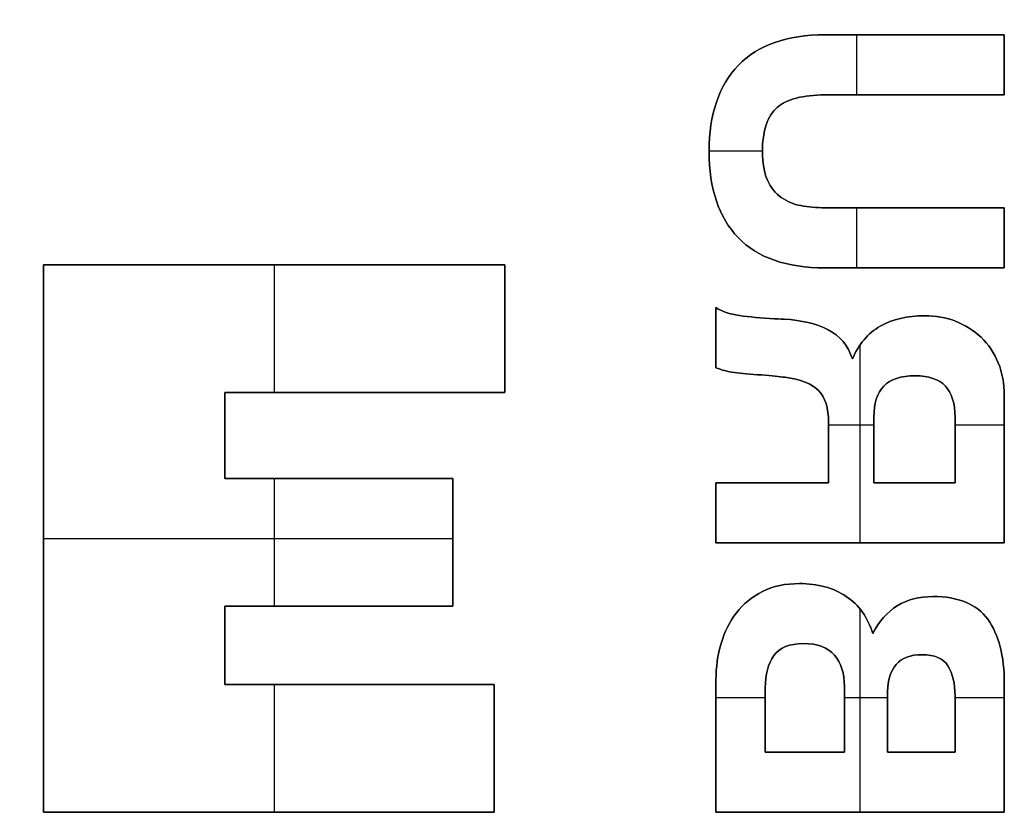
# Model space of a CAD drawing. Header units: millimetres. Extents: x -125 to 125, y -108 to 108.
# Tile 7 of 13: x 10.7 to 19.58, y -14.55 to -7.41. Entities that reach past the tile are written whole.
import ezdxf

# ---------------------------------------------------------------- set-up
doc = ezdxf.new("R2010")
doc.units = ezdxf.units.MM
doc.layers.add('Corpo', color=18, linetype='Continuous', true_color=0x000000)

msp = doc.modelspace()

# ---------------------------------------------------------------- linework, layer by layer
at = {"layer": 'Corpo', "color": 28, "true_color": 0x0c0c0c}
for p, q in [((18.2449, -8.0874, -0.05), (18.2449, -7.5461, -0.05)), ((18.2449, -8.0874), (18.2449, -7.5461)), ((19.5759, -8.0874, -0.025), (19.5759, -7.5461, -0.025)), ((19.5759, -7.8168), (19.5759, -7.8168, -0.05)), ((17.3946, -8.5961, -0.05), (16.9138, -8.5961, -0.05)), ((17.3946, -8.5961), (16.9138, -8.5961)), ((18.2449, -9.6461, -0.05), (18.2449, -9.1048, -0.05)), ((18.2449, -9.6461), (18.2449, -9.1048)), ((19.5759, -9.6461, -0.025), (19.5759, -9.1048, -0.025)), ((19.5759, -9.3754), (19.5759, -9.3754, -0.05)), ((10.9121, -9.6184, -0.0275), (10.9121, -14.5546, -0.0275)), ((10.9121, -9.6184, -0.0275), (15.0728, -9.6184, -0.0275)), ((12.9925, -9.6184, -0.0551), (12.9925, -9.6184)), ((12.9925, -9.6184, -0.0551), (12.9925, -10.7701, -0.0551)), ((12.9925, -9.6184), (12.9925, -10.7701)), ((15.0728, -9.6184, -0.0275), (15.0728, -10.7701, -0.0275)), ((16.9759, -10.5467, -0.025), (16.9759, -10.0054, -0.025)), ((15.0728, -10.1942, -0.0551), (15.0728, -10.1942)), ((16.9759, -10.2761, -0.05), (16.9759, -10.2761)), ((18.2759, -12.1262, -0.05), (18.2759, -10.3398, -0.05)), ((18.2759, -12.1262), (18.2759, -10.3398)), ((12.5459, -10.7701, -0.0275), (12.5459, -11.5449, -0.0275)), ((12.5459, -10.7701, -0.0275), (15.0728, -10.7701, -0.0275)), ((13.8093, -10.7701), (13.8093, -10.7701, -0.0551)), ((19.1317, -11.585, -0.025), (19.1317, -10.9919, -0.025)), ((18.3996, -11.0658, -0.05), (17.9915, -11.0658, -0.05)), ((18.3996, -11.0658), (17.9915, -11.0658)), ((19.5759, -11.0658, -0.05), (19.1317, -11.0658, -0.05)), ((19.5759, -11.0658), (19.1317, -11.0658)), ((12.5459, -11.1575, -0.0551), (12.5459, -11.1575)), ((19.1317, -11.2885, -0.05), (19.1317, -11.2885)), ((12.5459, -11.5449, -0.0275), (14.602, -11.5449, -0.0275)), ((12.9925, -11.5449, -0.0551), (12.9925, -12.6966, -0.0551)), ((12.9925, -11.5449), (12.9925, -12.6966)), ((13.574, -11.5449, -0.0551), (13.574, -11.5449)), ((14.602, -11.5449, -0.0275), (14.602, -12.6966, -0.0275)), ((16.9759, -12.1262, -0.025), (16.9759, -11.585, -0.025)), ((16.9759, -11.585, -0.025), (17.9915, -11.585, -0.025)), ((17.4837, -11.585, -0.05), (17.4837, -11.585)), ((18.3996, -11.585, -0.025), (19.1317, -11.585, -0.025)), ((18.7657, -11.585, -0.05), (18.7657, -11.585)), ((16.9759, -11.8556, -0.05), (16.9759, -11.8556)), ((10.9121, -12.0865), (10.9121, -12.0865, -0.0551)), ((10.9121, -12.0865, -0.0551), (14.602, -12.0865, -0.0551)), ((10.9121, -12.0865), (14.602, -12.0865)), ((14.602, -12.1208, -0.0551), (14.602, -12.1208)), ((16.9759, -12.1262, -0.025), (19.5759, -12.1262, -0.025)), ((18.2759, -12.1262), (18.2759, -12.1262, -0.05)), ((12.5459, -12.6966, -0.0275), (12.5459, -13.4028, -0.0275)), ((12.5459, -12.6966, -0.0275), (14.602, -12.6966, -0.0275)), ((13.574, -12.6966), (13.574, -12.6966, -0.0551)), ((18.2759, -14.5546, -0.05), (18.2759, -12.7225, -0.05)), ((18.2759, -14.5546), (18.2759, -12.7225)), ((12.5459, -13.0497, -0.0551), (12.5459, -13.0497)), ((12.5459, -13.4028, -0.0275), (14.9759, -13.4028, -0.0275)), ((12.9925, -13.4028, -0.0551), (12.9925, -14.5546, -0.0551)), ((12.9925, -13.4028), (12.9925, -14.5546)), ((13.7609, -13.4028, -0.0551), (13.7609, -13.4028)), ((14.9759, -13.4028, -0.0275), (14.9759, -14.5546, -0.0275)), ((16.9759, -14.5546, -0.025), (16.9759, -13.3616, -0.025)), ((18.1342, -14.0133, -0.025), (18.1342, -13.4235, -0.025)), ((17.42, -13.5236, -0.05), (16.9759, -13.5236, -0.05)), ((17.42, -13.5236), (16.9759, -13.5236)), ((18.5236, -13.5236, -0.05), (18.1342, -13.5236, -0.05)), ((18.5236, -13.5236), (18.1342, -13.5236)), ((19.1317, -14.0133, -0.025), (19.1317, -13.5062, -0.025)), ((19.5759, -13.5236, -0.05), (19.1317, -13.5236, -0.05)), ((19.5759, -13.5236), (19.1317, -13.5236)), ((18.1342, -13.7184, -0.05), (18.1342, -13.7184)), ((19.1317, -13.7598, -0.05), (19.1317, -13.7598)), ((14.9759, -13.9787, -0.0551), (14.9759, -13.9787)), ((16.9759, -13.9581, -0.05), (16.9759, -13.9581)), ((17.42, -14.0133, -0.025), (18.1342, -14.0133, -0.025)), ((17.7771, -14.0133, -0.05), (17.7771, -14.0133)), ((18.5236, -14.0133, -0.025), (19.1317, -14.0133, -0.025)), ((18.8277, -14.0133, -0.05), (18.8277, -14.0133)), ((10.9121, -14.5546, -0.0275), (14.9759, -14.5546, -0.0275)), ((12.944, -14.5546), (12.944, -14.5546, -0.0551)), ((16.9759, -14.5546, -0.025), (19.5759, -14.5546, -0.025)), ((18.2759, -14.5546), (18.2759, -14.5546, -0.05))]:
    msp.add_line(p, q, dxfattribs=at)
for points, knots in [([(-2.4368, 7.5723), (-1.0658, 7.6996), (10.3423, 7.4344), (11.4992, 7.2222), (13.1176, 6.9254), (13.9898, 6.6495), (14.445, 4.3474), (14.6756, 3.1809), (14.8955, 2.0011), (14.9376, 0.6027), (14.9858, -0.999), (14.7993, -2.8626), (14.6163, -3.5876), (14.2736, -4.9456), (14.5467, -5.4388), (12.5757, -5.8631), (11.6341, -6.0658), (11.5907, -6.2112), (10.3745, -6.4359), (9.1694, -6.6587), (7.6751, -6.7223), (5.8917, -6.7701), (5.2122, -6.7883), (2.6459, -6.9611), (2.4531, -7.0883), (2.0183, -7.3754), (1.7169, -7.4347), (0.9909, -7.3748), (-0.0375, -7.2899), (-2.9725, -7.4065), (-3.9579, -7.5338), (-4.9434, -7.6612), (-5.388, -7.8202), (-5.9342, -7.152)], [0, 0, 0, 0, 13.964323, 13.964323, 13.964323, 18.871101, 18.871101, 18.871101, 22.659386, 22.659386, 22.659386, 26.882462, 26.882462, 26.882462, 30.86294, 30.86294, 30.86294, 33.214548, 33.214548, 33.214548, 37.7198, 37.7198, 37.7198, 41.202605, 41.202605, 41.202605, 42.75932, 42.75932, 42.75932, 47.722067, 47.722067, 47.722067, 50.050975, 50.050975, 50.050975, 50.050975]), ([(-5.9342, -7.152, -0.0551), (-5.388, -7.8202, -0.0551), (-4.9434, -7.6612, -0.0551), (-3.9579, -7.5338, -0.0551), (-2.9725, -7.4065, -0.0551), (-0.0375, -7.2899, -0.0551), (0.9909, -7.3748, -0.0551), (1.7169, -7.4347, -0.0551), (2.0183, -7.3754, -0.0551), (2.4531, -7.0883, -0.0551), (2.6459, -6.9611, -0.0551), (5.2122, -6.7883, -0.0551), (5.8917, -6.7701, -0.0551), (7.6751, -6.7223, -0.0551), (9.1694, -6.6587, -0.0551), (10.3745, -6.4359, -0.0551), (11.5907, -6.2112, -0.0551), (11.6341, -6.0658, -0.0551), (12.5757, -5.8631, -0.0551), (14.5467, -5.4388, -0.0551), (14.2736, -4.9456, -0.0551), (14.6163, -3.5876, -0.0551), (14.7993, -2.8626, -0.0551), (14.9858, -0.999, -0.0551), (14.9376, 0.6027, -0.0551), (14.8955, 2.0011, -0.0551), (14.6756, 3.1809, -0.0551), (14.445, 4.3474, -0.0551), (13.9898, 6.6495, -0.0551), (13.1176, 6.9254, -0.0551), (11.4992, 7.2222, -0.0551), (10.3423, 7.4344, -0.0551), (-1.0658, 7.6996, -0.0551), (-2.4368, 7.5723, -0.0551)], [0, 0, 0, 0, 2.328908, 2.328908, 2.328908, 7.291655, 7.291655, 7.291655, 8.848371, 8.848371, 8.848371, 12.331175, 12.331175, 12.331175, 16.836428, 16.836428, 16.836428, 19.188036, 19.188036, 19.188036, 23.168514, 23.168514, 23.168514, 27.391589, 27.391589, 27.391589, 31.179875, 31.179875, 31.179875, 36.086653, 36.086653, 36.086653, 50.050975, 50.050975, 50.050975, 50.050975]), ([(-5.9342, -7.152, -0.0275), (-5.388, -7.8202, -0.0275), (-4.9434, -7.6612, -0.0275), (-3.9579, -7.5338, -0.0275), (-2.9725, -7.4065, -0.0275), (-0.0375, -7.2899, -0.0275), (0.9909, -7.3748, -0.0275), (1.7169, -7.4347, -0.0275), (2.0183, -7.3754, -0.0275), (2.4531, -7.0883, -0.0275), (2.6459, -6.9611, -0.0275), (5.2122, -6.7883, -0.0275), (5.8917, -6.7701, -0.0275), (7.6751, -6.7223, -0.0275), (9.1694, -6.6587, -0.0275), (10.3745, -6.4359, -0.0275), (11.5907, -6.2112, -0.0275), (11.6341, -6.0658, -0.0275), (12.5757, -5.8631, -0.0275), (14.5467, -5.4388, -0.0275), (14.2736, -4.9456, -0.0275), (14.6163, -3.5876, -0.0275), (14.7993, -2.8626, -0.0275), (14.9858, -0.999, -0.0275), (14.9376, 0.6027, -0.0275), (14.8955, 2.0011, -0.0275), (14.6756, 3.1809, -0.0275), (14.445, 4.3474, -0.0275), (13.9898, 6.6495, -0.0275), (13.1176, 6.9254, -0.0275), (11.4992, 7.2222, -0.0275), (10.3423, 7.4344, -0.0275), (-1.0658, 7.6996, -0.0275), (-2.4368, 7.5723, -0.0275)], [0, 0, 0, 0, 4.550089, 4.550089, 4.550089, 9.100177, 9.100177, 9.100177, 13.650266, 13.650266, 13.650266, 18.200355, 18.200355, 18.200355, 22.750443, 22.750443, 22.750443, 27.300532, 27.300532, 27.300532, 31.850621, 31.850621, 31.850621, 36.400709, 36.400709, 36.400709, 40.950798, 40.950798, 40.950798, 45.500887, 45.500887, 45.500887, 50.050975, 50.050975, 50.050975, 50.050975]), ([(19.5759, -9.6461), (19.0368, -9.6461), (18.4978, -9.6461), (17.612, -9.6461), (17.3503, -9.5554), (17.0012, -9.192), (16.9138, -8.9337), (16.9138, -8.2623), (17.0019, -8.0027), (17.354, -7.6377), (17.614, -7.5461), (18.4978, -7.5461), (19.0368, -7.5461), (19.5759, -7.5461)], [0, 0, 0, 0, 1.464548, 1.464548, 2.406691, 2.406691, 3.350536, 3.350536, 4.292608, 4.292608, 5.234679, 5.234679, 6.707615, 6.707615, 6.707615, 6.707615]), ([(19.5759, -7.5461, -0.05), (19.0368, -7.5461, -0.05), (18.4978, -7.5461, -0.05), (17.614, -7.5461, -0.05), (17.354, -7.6377, -0.05), (17.0019, -8.0027, -0.05), (16.9138, -8.2623, -0.05), (16.9138, -8.9337, -0.05), (17.0012, -9.192, -0.05), (17.3503, -9.5554, -0.05), (17.612, -9.6461, -0.05), (18.4978, -9.6461, -0.05), (19.0368, -9.6461, -0.05), (19.5759, -9.6461, -0.05)], [0, 0, 0, 0, 1.472936, 1.472936, 2.415007, 2.415007, 3.357079, 3.357079, 4.300924, 4.300924, 5.243067, 5.243067, 6.707615, 6.707615, 6.707615, 6.707615]), ([(19.5759, -7.5461, -0.025), (19.0368, -7.5461, -0.025), (18.4978, -7.5461, -0.025), (17.614, -7.5461, -0.025), (17.354, -7.6377, -0.025), (17.0019, -8.0027, -0.025), (16.9138, -8.2623, -0.025), (16.9138, -8.9337, -0.025), (17.0012, -9.192, -0.025), (17.3503, -9.5554, -0.025), (17.612, -9.6461, -0.025), (18.4978, -9.6461, -0.025), (19.0368, -9.6461, -0.025), (19.5759, -9.6461, -0.025)], [0, 0, 0, 0, 0.219592, 0.219592, 0.36004, 0.36004, 0.500488, 0.500488, 0.6412, 0.6412, 0.781659, 0.781659, 1, 1, 1, 1]), ([(19.5759, -8.0874), (19.0368, -8.0874), (18.4978, -8.0874), (17.7601, -8.0874), (17.616, -8.1253), (17.4386, -8.2768), (17.3946, -8.4095), (17.3946, -8.7013), (17.4094, -8.7874), (17.4707, -8.9223), (17.5117, -8.9751), (17.616, -9.0486), (17.6747, -9.0731), (17.8061, -9.0985), (17.8788, -9.1048), (18.4978, -9.1048), (19.0368, -9.1048), (19.5759, -9.1048)], [0, 0, 0, 0, 1.289858, 1.289858, 1.765377, 1.765377, 2.240896, 2.240896, 2.502591, 2.502591, 2.765253, 2.765253, 3.026413, 3.026413, 3.285029, 3.285029, 5.027094, 5.027094, 5.027094, 5.027094]), ([(19.5759, -9.1048, -0.05), (19.0368, -9.1048, -0.05), (18.4978, -9.1048, -0.05), (17.8788, -9.1048, -0.05), (17.8061, -9.0985, -0.05), (17.6747, -9.0731, -0.05), (17.616, -9.0486, -0.05), (17.5117, -8.9751, -0.05), (17.4707, -8.9223, -0.05), (17.4094, -8.7874, -0.05), (17.3946, -8.7013, -0.05), (17.3946, -8.4095, -0.05), (17.4386, -8.2768, -0.05), (17.616, -8.1253, -0.05), (17.7601, -8.0874, -0.05), (18.4978, -8.0874, -0.05), (19.0368, -8.0874, -0.05), (19.5759, -8.0874, -0.05)], [0, 0, 0, 0, 1.742065, 1.742065, 2.000681, 2.000681, 2.261842, 2.261842, 2.524503, 2.524503, 2.786198, 2.786198, 3.261717, 3.261717, 3.737236, 3.737236, 5.027094, 5.027094, 5.027094, 5.027094]), ([(19.5759, -9.1048, -0.025), (19.0368, -9.1048, -0.025), (18.4978, -9.1048, -0.025), (17.8788, -9.1048, -0.025), (17.8061, -9.0985, -0.025), (17.6747, -9.0731, -0.025), (17.616, -9.0486, -0.025), (17.5117, -8.9751, -0.025), (17.4707, -8.9223, -0.025), (17.4094, -8.7874, -0.025), (17.3946, -8.7013, -0.025), (17.3946, -8.4095, -0.025), (17.4386, -8.2768, -0.025), (17.616, -8.1253, -0.025), (17.7601, -8.0874, -0.025), (18.4978, -8.0874, -0.025), (19.0368, -8.0874, -0.025), (19.5759, -8.0874, -0.025)], [0, 0, 0, 0, 0.3465352, 0.3465352, 0.3979797, 0.3979797, 0.4499302, 0.4499302, 0.5021794, 0.5021794, 0.5542363, 0.5542363, 0.6488275, 0.6488275, 0.7434187, 0.7434187, 1, 1, 1, 1]), ([(16.9759, -10.0054), (17.0292, -10.0402), (17.0999, -10.0635), (17.2746, -10.0888), (17.38, -10.0989), (17.504, -10.1059)], [0, 0, 0, 0, 0.2723525, 0.2723525, 0.5447049, 0.5447049, 0.5447049, 0.5447049]), ([(17.504, -10.1059, -0.05), (17.38, -10.0989, -0.05), (17.2746, -10.0888, -0.05), (17.0999, -10.0635, -0.05), (17.0292, -10.0402, -0.05), (16.9759, -10.0054, -0.05)], [0, 0, 0, 0, 0.2723525, 0.2723525, 0.5447049, 0.5447049, 0.5447049, 0.5447049]), ([(17.504, -10.1059, -0.025), (17.38, -10.0989, -0.025), (17.2746, -10.0888, -0.025), (17.0999, -10.0635, -0.025), (17.0292, -10.0402, -0.025), (16.9759, -10.0054, -0.025)], [0, 0, 0, 0, 0.5, 0.5, 1, 1, 1, 1]), ([(17.5914, -10.109), (17.7467, -10.1185), (17.8783, -10.1496), (18.0941, -10.2581), (18.1655, -10.3458), (18.2068, -10.4677)], [0, 0, 0, 0, 0.3866889, 0.3866889, 0.774283, 0.774283, 0.774283, 0.774283]), ([(18.2068, -10.4677, -0.05), (18.1655, -10.3458, -0.05), (18.0941, -10.2581, -0.05), (17.8783, -10.1496, -0.05), (17.7467, -10.1185, -0.05), (17.5914, -10.109, -0.05)], [0, 0, 0, 0, 0.3875941, 0.3875941, 0.774283, 0.774283, 0.774283, 0.774283]), ([(18.2068, -10.4677, -0.025), (18.1655, -10.3458, -0.025), (18.0941, -10.2581, -0.025), (17.8783, -10.1496, -0.025), (17.7467, -10.1185, -0.025), (17.5914, -10.109, -0.025)], [0, 0, 0, 0, 0.5005845, 0.5005845, 1, 1, 1, 1]), ([(18.2068, -10.4677), (18.2622, -10.3345), (18.3457, -10.2362), (18.5663, -10.1096), (18.7003, -10.0781), (18.9577, -10.0781), (19.0511, -10.0945), (19.2231, -10.1614), (19.3001, -10.2091), (19.4332, -10.3364), (19.4843, -10.4129), (19.5579, -10.5915), (19.5759, -10.6907), (19.5759, -11.2412), (19.5759, -11.6837), (19.5759, -12.1262)], [0, 0, 0, 0, 0.467052, 0.467052, 0.931982, 0.931982, 1.22428, 1.22428, 1.516578, 1.516578, 1.810262, 1.810262, 2.102175, 2.102175, 3.298278, 3.298278, 3.298278, 3.298278]), ([(19.5759, -12.1262, -0.05), (19.5759, -11.6837, -0.05), (19.5759, -11.2412, -0.05), (19.5759, -10.6907, -0.05), (19.5579, -10.5915, -0.05), (19.4843, -10.4129, -0.05), (19.4332, -10.3364, -0.05), (19.3001, -10.2091, -0.05), (19.2231, -10.1614, -0.05), (19.0511, -10.0945, -0.05), (18.9577, -10.0781, -0.05), (18.7003, -10.0781, -0.05), (18.5663, -10.1096, -0.05), (18.3457, -10.2362, -0.05), (18.2622, -10.3345, -0.05), (18.2068, -10.4677, -0.05)], [0, 0, 0, 0, 1.196103, 1.196103, 1.488016, 1.488016, 1.7817, 1.7817, 2.073998, 2.073998, 2.366296, 2.366296, 2.831226, 2.831226, 3.298278, 3.298278, 3.298278, 3.298278]), ([(19.5759, -12.1262, -0.025), (19.5759, -11.6837, -0.025), (19.5759, -11.2412, -0.025), (19.5759, -10.6907, -0.025), (19.5579, -10.5915, -0.025), (19.4843, -10.4129, -0.025), (19.4332, -10.3364, -0.025), (19.3001, -10.2091, -0.025), (19.2231, -10.1614, -0.025), (19.0511, -10.0945, -0.025), (18.9577, -10.0781, -0.025), (18.7003, -10.0781, -0.025), (18.5663, -10.1096, -0.025), (18.3457, -10.2362, -0.025), (18.2622, -10.3345, -0.025), (18.2068, -10.4677, -0.025)], [0, 0, 0, 0, 0.362645, 0.362645, 0.451149, 0.451149, 0.540191, 0.540191, 0.628812, 0.628812, 0.717434, 0.717434, 0.858395, 0.858395, 1, 1, 1, 1]), ([(17.598, -10.6332), (17.55, -10.6263), (17.4794, -10.6188), (17.2879, -10.6054), (17.2066, -10.5978), (17.1432, -10.5903)], [0, 0, 0, 0, 0.2197627, 0.2197627, 0.4569471, 0.4569471, 0.4569471, 0.4569471]), ([(17.1432, -10.5903, -0.05), (17.2066, -10.5978, -0.05), (17.2879, -10.6054, -0.05), (17.4794, -10.6188, -0.05), (17.55, -10.6263, -0.05), (17.598, -10.6332, -0.05)], [0, 0, 0, 0, 0.2371844, 0.2371844, 0.4569471, 0.4569471, 0.4569471, 0.4569471]), ([(17.1432, -10.5903, -0.025), (17.2066, -10.5978, -0.025), (17.2879, -10.6054, -0.025), (17.4794, -10.6188, -0.025), (17.55, -10.6263, -0.025), (17.598, -10.6332, -0.025)], [0, 0, 0, 0, 0.5190631, 0.5190631, 1, 1, 1, 1]), ([(17.9915, -11.585), (17.9915, -11.4046), (17.9915, -11.2241), (17.9915, -10.9105), (17.9611, -10.8129), (17.8394, -10.6913), (17.7387, -10.6515), (17.598, -10.6332)], [0, 0, 0, 0, 0.484702, 0.484702, 0.842713, 0.842713, 1.198867, 1.198867, 1.198867, 1.198867]), ([(17.598, -10.6332, -0.05), (17.7387, -10.6515, -0.05), (17.8394, -10.6913, -0.05), (17.9611, -10.8129, -0.05), (17.9915, -10.9105, -0.05), (17.9915, -11.2241, -0.05), (17.9915, -11.4046, -0.05), (17.9915, -11.585, -0.05)], [0, 0, 0, 0, 0.356154, 0.356154, 0.714165, 0.714165, 1.198867, 1.198867, 1.198867, 1.198867]), ([(17.598, -10.6332, -0.025), (17.7387, -10.6515, -0.025), (17.8394, -10.6913, -0.025), (17.9611, -10.8129, -0.025), (17.9915, -10.9105, -0.025), (17.9915, -11.2241, -0.025), (17.9915, -11.4046, -0.025), (17.9915, -11.585, -0.025)], [0, 0, 0, 0, 0.2970752, 0.2970752, 0.5957003, 0.5957003, 1, 1, 1, 1]), ([(19.0444, -10.7122), (18.9857, -10.6503), (18.895, -10.6193), (18.6423, -10.6193), (18.5483, -10.6503), (18.4289, -10.7747), (18.3996, -10.8675), (18.3996, -11.1896), (18.3996, -11.3873), (18.3996, -11.585)], [0, 0, 0, 0, 0.319833, 0.319833, 0.651703, 0.651703, 0.987123, 0.987123, 1.52005, 1.52005, 1.52005, 1.52005]), ([(18.3996, -11.585, -0.05), (18.3996, -11.3873, -0.05), (18.3996, -11.1896, -0.05), (18.3996, -10.8675, -0.05), (18.4289, -10.7747, -0.05), (18.5483, -10.6503, -0.05), (18.6423, -10.6193, -0.05), (18.895, -10.6193, -0.05), (18.9857, -10.6503, -0.05), (19.0444, -10.7122, -0.05)], [0, 0, 0, 0, 0.532927, 0.532927, 0.868347, 0.868347, 1.200217, 1.200217, 1.52005, 1.52005, 1.52005, 1.52005]), ([(18.3996, -11.585, -0.025), (18.3996, -11.3873, -0.025), (18.3996, -11.1896, -0.025), (18.3996, -10.8675, -0.025), (18.4289, -10.7747, -0.025), (18.5483, -10.6503, -0.025), (18.6423, -10.6193, -0.025), (18.895, -10.6193, -0.025), (18.9857, -10.6503, -0.025), (19.0444, -10.7122, -0.025)], [0, 0, 0, 0, 0.350598, 0.350598, 0.571262, 0.571262, 0.78959, 0.78959, 1, 1, 1, 1]), ([(17.1599, -12.7565), (17.2213, -12.6744), (17.3007, -12.6109), (17.492, -12.5159), (17.6034, -12.4925), (17.8948, -12.4925), (18.0345, -12.5315), (18.2655, -12.6845), (18.3449, -12.7969), (18.3889, -12.9441)], [0, 0, 0, 0, 0.333932, 0.333932, 0.666001, 0.666001, 1.101731, 1.101731, 1.536363, 1.536363, 1.536363, 1.536363]), ([(18.3889, -12.9441, -0.05), (18.3449, -12.7969, -0.05), (18.2655, -12.6845, -0.05), (18.0345, -12.5315, -0.05), (17.8948, -12.4925, -0.05), (17.6034, -12.4925, -0.05), (17.492, -12.5159, -0.05), (17.3007, -12.6109, -0.05), (17.2213, -12.6744, -0.05), (17.1599, -12.7565, -0.05)], [0, 0, 0, 0, 0.434632, 0.434632, 0.870362, 0.870362, 1.20243, 1.20243, 1.536363, 1.536363, 1.536363, 1.536363]), ([(18.3889, -12.9441, -0.025), (18.3449, -12.7969, -0.025), (18.2655, -12.6845, -0.025), (18.0345, -12.5315, -0.025), (17.8948, -12.4925, -0.025), (17.6034, -12.4925, -0.025), (17.492, -12.5159, -0.025), (17.3007, -12.6109, -0.025), (17.2213, -12.6744, -0.025), (17.1599, -12.7565, -0.025)], [0, 0, 0, 0, 0.282896, 0.282896, 0.566508, 0.566508, 0.782647, 0.782647, 1, 1, 1, 1]), ([(18.3889, -12.9441), (18.5029, -12.7212), (18.6836, -12.6094), (19.1618, -12.6094), (19.3271, -12.6776), (19.5258, -12.9517), (19.5759, -13.1449), (19.5759, -13.782), (19.5759, -14.1683), (19.5759, -14.5546)], [0, 0, 0, 0, 0.713076, 0.713076, 1.378102, 1.378102, 2.043127, 2.043127, 3.067746, 3.067746, 3.067746, 3.067746]), ([(19.5759, -14.5546, -0.05), (19.5759, -14.1683, -0.05), (19.5759, -13.782, -0.05), (19.5759, -13.1449, -0.05), (19.5258, -12.9517, -0.05), (19.3271, -12.6776, -0.05), (19.1618, -12.6094, -0.05), (18.6836, -12.6094, -0.05), (18.5029, -12.7212, -0.05), (18.3889, -12.9441, -0.05)], [0, 0, 0, 0, 1.024619, 1.024619, 1.689644, 1.689644, 2.35467, 2.35467, 3.067746, 3.067746, 3.067746, 3.067746]), ([(19.5759, -14.5546, -0.025), (19.5759, -14.1683, -0.025), (19.5759, -13.782, -0.025), (19.5759, -13.1449, -0.025), (19.5258, -12.9517, -0.025), (19.3271, -12.6776, -0.025), (19.1618, -12.6094, -0.025), (18.6836, -12.6094, -0.025), (18.5029, -12.7212, -0.025), (18.3889, -12.9441, -0.025)], [0, 0, 0, 0, 0.333997, 0.333997, 0.550777, 0.550777, 0.767557, 0.767557, 1, 1, 1, 1]), ([(16.9759, -13.3616), (16.9759, -13.2466), (16.9906, -13.1372), (17.0519, -12.9302), (17.0979, -12.838), (17.1599, -12.7565)], [0, 0, 0, 0, 0.3230542, 0.3230542, 0.6466699, 0.6466699, 0.6466699, 0.6466699]), ([(17.1599, -12.7565, -0.05), (17.0979, -12.838, -0.05), (17.0519, -12.9302, -0.05), (16.9906, -13.1372, -0.05), (16.9759, -13.2466, -0.05), (16.9759, -13.3616, -0.05)], [0, 0, 0, 0, 0.3236158, 0.3236158, 0.6466699, 0.6466699, 0.6466699, 0.6466699]), ([(17.1599, -12.7565, -0.025), (17.0979, -12.838, -0.025), (17.0519, -12.9302, -0.025), (16.9906, -13.1372, -0.025), (16.9759, -13.2466, -0.025), (16.9759, -13.3616, -0.025)], [0, 0, 0, 0, 0.500434, 0.500434, 1, 1, 1, 1]), ([(18.1342, -13.4235), (18.1342, -13.3016), (18.1041, -13.2062), (17.9855, -13.0685), (17.8914, -13.0338), (17.6387, -13.0338), (17.5502, -13.0695), (17.446, -13.215), (17.42, -13.3117), (17.42, -13.6268), (17.42, -13.8201), (17.42, -14.0133)], [0, 0, 0, 0, 0.336625, 0.336625, 0.673251, 0.673251, 0.997667, 0.997667, 1.320673, 1.320673, 1.832797, 1.832797, 1.832797, 1.832797]), ([(17.42, -14.0133, -0.05), (17.42, -13.8201, -0.05), (17.42, -13.6268, -0.05), (17.42, -13.3117, -0.05), (17.446, -13.215, -0.05), (17.5502, -13.0695, -0.05), (17.6387, -13.0338, -0.05), (17.8914, -13.0338, -0.05), (17.9855, -13.0685, -0.05), (18.1041, -13.2062, -0.05), (18.1342, -13.3016, -0.05), (18.1342, -13.4235, -0.05)], [0, 0, 0, 0, 0.512124, 0.512124, 0.83513, 0.83513, 1.159546, 1.159546, 1.496172, 1.496172, 1.832797, 1.832797, 1.832797, 1.832797]), ([(17.42, -14.0133, -0.025), (17.42, -13.8201, -0.025), (17.42, -13.6268, -0.025), (17.42, -13.3117, -0.025), (17.446, -13.215, -0.025), (17.5502, -13.0695, -0.025), (17.6387, -13.0338, -0.025), (17.8914, -13.0338, -0.025), (17.9855, -13.0685, -0.025), (18.1041, -13.2062, -0.025), (18.1342, -13.3016, -0.025), (18.1342, -13.4235, -0.025)], [0, 0, 0, 0, 0.2794221, 0.2794221, 0.4556589, 0.4556589, 0.6326649, 0.6326649, 0.8163325, 0.8163325, 1, 1, 1, 1]), ([(19.1317, -13.5062), (19.1317, -13.3931), (19.1102, -13.3036), (19.0257, -13.1677), (18.947, -13.1336), (18.729, -13.1336), (18.6513, -13.1636), (18.5489, -13.2832), (18.5236, -13.3635), (18.5236, -13.6475), (18.5236, -13.8304), (18.5236, -14.0133)], [0, 0, 0, 0, 0.302122, 0.302122, 0.600906, 0.600906, 0.873482, 0.873482, 1.147556, 1.147556, 1.643745, 1.643745, 1.643745, 1.643745]), ([(18.5236, -14.0133, -0.05), (18.5236, -13.8304, -0.05), (18.5236, -13.6475, -0.05), (18.5236, -13.3635, -0.05), (18.5489, -13.2832, -0.05), (18.6513, -13.1636, -0.05), (18.729, -13.1336, -0.05), (18.947, -13.1336, -0.05), (19.0257, -13.1677, -0.05), (19.1102, -13.3036, -0.05), (19.1317, -13.3931, -0.05), (19.1317, -13.5062, -0.05)], [0, 0, 0, 0, 0.496189, 0.496189, 0.770264, 0.770264, 1.042839, 1.042839, 1.341624, 1.341624, 1.643745, 1.643745, 1.643745, 1.643745]), ([(18.5236, -14.0133, -0.025), (18.5236, -13.8304, -0.025), (18.5236, -13.6475, -0.025), (18.5236, -13.3635, -0.025), (18.5489, -13.2832, -0.025), (18.6513, -13.1636, -0.025), (18.729, -13.1336, -0.025), (18.947, -13.1336, -0.025), (19.0257, -13.1677, -0.025), (19.1102, -13.3036, -0.025), (19.1317, -13.3931, -0.025), (19.1317, -13.5062, -0.025)], [0, 0, 0, 0, 0.301865, 0.301865, 0.468603, 0.468603, 0.634429, 0.634429, 0.816199, 0.816199, 1, 1, 1, 1])]:
    msp.add_open_spline(points, degree=3, knots=knots, dxfattribs=at)
for points, degree in [([(17.9588, -7.5461, -0.05), (17.9588, -7.5461, -0.025), (17.9588, -7.5461)], 2), ([(19.5759, -7.5461), (19.5759, -7.7265), (19.5759, -7.907), (19.5759, -8.0874)], 3), ([(19.5759, -8.0874, -0.05), (19.5759, -7.907, -0.05), (19.5759, -7.7265, -0.05), (19.5759, -7.5461, -0.05)], 3), ([(19.5759, -7.5461, -0.05), (19.5759, -7.5461, -0.025), (19.5759, -7.5461)], 2), ([(17.1779, -7.8202, -0.05), (17.1779, -7.8202, -0.025), (17.1779, -7.8202)], 2), ([(17.9588, -8.0874, -0.05), (17.9588, -8.0874, -0.025), (17.9588, -8.0874)], 2), ([(19.5759, -8.0874), (19.5759, -8.0874, -0.025), (19.5759, -8.0874, -0.05)], 2), ([(17.5273, -8.2011, -0.05), (17.5273, -8.2011, -0.025), (17.5273, -8.2011)], 2), ([(16.9138, -8.5977, -0.05), (16.9138, -8.5977, -0.025), (16.9138, -8.5977)], 2), ([(17.3946, -8.5977, -0.05), (17.3946, -8.5977, -0.025), (17.3946, -8.5977)], 2), ([(17.44, -8.8547, -0.05), (17.44, -8.8547, -0.025), (17.44, -8.8547)], 2), ([(17.564, -9.012, -0.05), (17.564, -9.012, -0.025), (17.564, -9.012)], 2), ([(17.7407, -9.0859, -0.05), (17.7407, -9.0859, -0.025), (17.7407, -9.0859)], 2), ([(17.9588, -9.1048, -0.05), (17.9588, -9.1048, -0.025), (17.9588, -9.1048)], 2), ([(19.5759, -9.1048), (19.5759, -9.2852), (19.5759, -9.4657), (19.5759, -9.6461)], 3), ([(19.5759, -9.6461, -0.05), (19.5759, -9.4657, -0.05), (19.5759, -9.2852, -0.05), (19.5759, -9.1048, -0.05)], 3), ([(19.5759, -9.1048, -0.05), (19.5759, -9.1048, -0.025), (19.5759, -9.1048)], 2), ([(17.1759, -9.3739, -0.05), (17.1759, -9.3739, -0.025), (17.1759, -9.3739)], 2), ([(10.9121, -14.5546), (10.9121, -12.9092), (10.9121, -11.2638), (10.9121, -9.6184)], 3), ([(10.9121, -9.6184), (10.9121, -9.6184, -0.0275), (10.9121, -9.6184, -0.0551)], 2), ([(10.9121, -9.6184, -0.0551), (10.9121, -11.2638, -0.0551), (10.9121, -12.9092, -0.0551), (10.9121, -14.5546, -0.0551)], 3), ([(10.9121, -9.6184), (12.299, -9.6184), (13.6859, -9.6184), (15.0728, -9.6184)], 3), ([(15.0728, -9.6184, -0.0551), (13.6859, -9.6184, -0.0551), (12.299, -9.6184, -0.0551), (10.9121, -9.6184, -0.0551)], 3), ([(15.0728, -9.6184), (15.0728, -10.0023), (15.0728, -10.3862), (15.0728, -10.7701)], 3), ([(15.0728, -10.7701, -0.0551), (15.0728, -10.3862, -0.0551), (15.0728, -10.0023, -0.0551), (15.0728, -9.6184, -0.0551)], 3), ([(15.0728, -9.6184, -0.0551), (15.0728, -9.6184, -0.0275), (15.0728, -9.6184)], 2), ([(17.9588, -9.6461, -0.05), (17.9588, -9.6461, -0.025), (17.9588, -9.6461)], 2), ([(19.5759, -9.6461, -0.05), (19.5759, -9.6461, -0.025), (19.5759, -9.6461)], 2), ([(16.9759, -10.0054, -0.05), (16.9759, -10.0054, -0.025), (16.9759, -10.0054)], 2), ([(16.9759, -10.5467), (16.9759, -10.3663), (16.9759, -10.1859), (16.9759, -10.0054)], 3), ([(16.9759, -10.0054, -0.05), (16.9759, -10.1859, -0.05), (16.9759, -10.3663, -0.05), (16.9759, -10.5467, -0.05)], 3), ([(17.1872, -10.0762, -0.05), (17.1872, -10.0762, -0.025), (17.1872, -10.0762)], 2), ([(17.504, -10.1059), (17.5527, -10.1077), (17.5813, -10.109), (17.5914, -10.109)], 3), ([(17.5914, -10.109, -0.05), (17.5813, -10.109, -0.05), (17.5527, -10.1077, -0.05), (17.504, -10.1059, -0.05)], 3), ([(17.504, -10.1059, -0.05), (17.504, -10.1059, -0.025), (17.504, -10.1059)], 2), ([(17.5914, -10.109, -0.025), (17.5813, -10.109, -0.025), (17.5527, -10.1077, -0.025), (17.504, -10.1059, -0.025)], 3), ([(17.5622, -10.1081, -0.05), (17.5622, -10.1081, -0.025), (17.5622, -10.1081)], 2), ([(17.5914, -10.109, -0.05), (17.5914, -10.109, -0.025), (17.5914, -10.109)], 2), ([(18.8583, -10.0781, -0.05), (18.8583, -10.0781, -0.025), (18.8583, -10.0781)], 2), ([(17.9861, -10.2037, -0.05), (17.9861, -10.2037, -0.025), (17.9861, -10.2037)], 2), ([(18.4562, -10.1728, -0.05), (18.4562, -10.1728, -0.025), (18.4562, -10.1728)], 2), ([(19.1371, -10.128, -0.05), (19.1371, -10.128, -0.025), (19.1371, -10.128)], 2), ([(19.3665, -10.2726, -0.05), (19.3665, -10.2726, -0.025), (19.3665, -10.2726)], 2), ([(18.2068, -10.4677, -0.05), (18.2068, -10.4677, -0.025), (18.2068, -10.4677)], 2), ([(16.9759, -10.5467, -0.05), (16.9759, -10.5467, -0.025), (16.9759, -10.5467)], 2), ([(17.1432, -10.5903), (17.0799, -10.5821), (17.0245, -10.5675), (16.9759, -10.5467)], 3), ([(16.9759, -10.5467, -0.05), (17.0245, -10.5675, -0.05), (17.0799, -10.5821, -0.05), (17.1432, -10.5903, -0.05)], 3), ([(16.9759, -10.5467, -0.025), (17.0245, -10.5675, -0.025), (17.0799, -10.5821, -0.025), (17.1432, -10.5903, -0.025)], 3), ([(19.5212, -10.5025, -0.05), (19.5212, -10.5025, -0.025), (19.5212, -10.5025)], 2), ([(17.054, -10.5732, -0.05), (17.054, -10.5732, -0.025), (17.054, -10.5732)], 2), ([(17.1432, -10.5903, -0.05), (17.1432, -10.5903, -0.025), (17.1432, -10.5903)], 2), ([(17.3873, -10.6124, -0.05), (17.3873, -10.6124, -0.025), (17.3873, -10.6124)], 2), ([(17.598, -10.6332, -0.05), (17.598, -10.6332, -0.025), (17.598, -10.6332)], 2), ([(18.771, -10.6193, -0.05), (18.771, -10.6193, -0.025), (18.771, -10.6193)], 2), ([(18.4889, -10.7122, -0.05), (18.4889, -10.7122, -0.025), (18.4889, -10.7122)], 2), ([(19.0444, -10.7122, -0.05), (19.0444, -10.7122, -0.025), (19.0444, -10.7122)], 2), ([(19.1317, -10.9919), (19.1317, -10.8675), (19.1024, -10.7747), (19.0444, -10.7122)], 3), ([(19.0444, -10.7122, -0.05), (19.1024, -10.7747, -0.05), (19.1317, -10.8675, -0.05), (19.1317, -10.9919, -0.05)], 3), ([(19.0444, -10.7122, -0.025), (19.1024, -10.7747, -0.025), (19.1317, -10.8675, -0.025), (19.1317, -10.9919, -0.025)], 3), ([(12.5459, -10.7701), (12.5459, -11.0284), (12.5459, -11.2866), (12.5459, -11.5449)], 3), ([(12.5459, -11.5449, -0.0551), (12.5459, -11.2866, -0.0551), (12.5459, -11.0284, -0.0551), (12.5459, -10.7701, -0.0551)], 3), ([(12.5459, -10.7701, -0.0551), (12.5459, -10.7701, -0.0275), (12.5459, -10.7701)], 2), ([(15.0728, -10.7701), (14.2305, -10.7701), (13.3882, -10.7701), (12.5459, -10.7701)], 3), ([(12.5459, -10.7701, -0.0551), (13.3882, -10.7701, -0.0551), (14.2305, -10.7701, -0.0551), (15.0728, -10.7701, -0.0551)], 3), ([(15.0728, -10.7701, -0.0551), (15.0728, -10.7701, -0.0275), (15.0728, -10.7701)], 2), ([(17.9001, -10.7519, -0.05), (17.9001, -10.7519, -0.025), (17.9001, -10.7519)], 2), ([(19.1098, -10.8288, -0.05), (19.1098, -10.8288, -0.025), (19.1098, -10.8288)], 2), ([(19.5759, -10.7987, -0.05), (19.5759, -10.7987, -0.025), (19.5759, -10.7987)], 2), ([(18.3996, -10.9919, -0.05), (18.3996, -10.9919, -0.025), (18.3996, -10.9919)], 2), ([(19.1317, -11.585), (19.1317, -11.3873), (19.1317, -11.1896), (19.1317, -10.9919)], 3), ([(19.1317, -10.9919), (19.1317, -10.9919, -0.025), (19.1317, -10.9919, -0.05)], 2), ([(19.1317, -10.9919, -0.05), (19.1317, -11.1896, -0.05), (19.1317, -11.3873, -0.05), (19.1317, -11.585, -0.05)], 3), ([(17.9915, -11.0437, -0.05), (17.9915, -11.0437, -0.025), (17.9915, -11.0437)], 2), ([(12.5459, -11.5449), (13.2313, -11.5449), (13.9166, -11.5449), (14.602, -11.5449)], 3), ([(14.602, -11.5449, -0.0551), (13.9166, -11.5449, -0.0551), (13.2313, -11.5449, -0.0551), (12.5459, -11.5449, -0.0551)], 3), ([(12.5459, -11.5449, -0.0551), (12.5459, -11.5449, -0.0275), (12.5459, -11.5449)], 2), ([(14.602, -11.5449), (14.602, -11.9288), (14.602, -12.3127), (14.602, -12.6966)], 3), ([(14.602, -12.6966, -0.0551), (14.602, -12.3127, -0.0551), (14.602, -11.9288, -0.0551), (14.602, -11.5449, -0.0551)], 3), ([(14.602, -11.5449, -0.0551), (14.602, -11.5449, -0.0275), (14.602, -11.5449)], 2), ([(16.9759, -12.1262), (16.9759, -11.9458), (16.9759, -11.7654), (16.9759, -11.585)], 3), ([(16.9759, -11.585), (16.9759, -11.585, -0.025), (16.9759, -11.585, -0.05)], 2), ([(16.9759, -11.585, -0.05), (16.9759, -11.7654, -0.05), (16.9759, -11.9458, -0.05), (16.9759, -12.1262, -0.05)], 3), ([(16.9759, -11.585), (17.3144, -11.585), (17.6529, -11.585), (17.9915, -11.585)], 3), ([(17.9915, -11.585, -0.05), (17.6529, -11.585, -0.05), (17.3144, -11.585, -0.05), (16.9759, -11.585, -0.05)], 3), ([(17.9915, -11.585, -0.05), (17.9915, -11.585, -0.025), (17.9915, -11.585)], 2), ([(18.3996, -11.585), (18.6436, -11.585), (18.8877, -11.585), (19.1317, -11.585)], 3), ([(19.1317, -11.585, -0.05), (18.8877, -11.585, -0.05), (18.6436, -11.585, -0.05), (18.3996, -11.585, -0.05)], 3), ([(18.3996, -11.585, -0.05), (18.3996, -11.585, -0.025), (18.3996, -11.585)], 2), ([(19.1317, -11.585, -0.05), (19.1317, -11.585, -0.025), (19.1317, -11.585)], 2), ([(16.9759, -12.1262, -0.05), (16.9759, -12.1262, -0.025), (16.9759, -12.1262)], 2), ([(19.5759, -12.1262), (18.7092, -12.1262), (17.8425, -12.1262), (16.9759, -12.1262)], 3), ([(16.9759, -12.1262, -0.05), (17.8425, -12.1262, -0.05), (18.7092, -12.1262, -0.05), (19.5759, -12.1262, -0.05)], 3), ([(19.5759, -12.1262, -0.05), (19.5759, -12.1262, -0.025), (19.5759, -12.1262)], 2), ([(17.7294, -12.4925, -0.05), (17.7294, -12.4925, -0.025), (17.7294, -12.4925)], 2), ([(17.3966, -12.5633, -0.05), (17.3966, -12.5633, -0.025), (17.3966, -12.5633)], 2), ([(18.1502, -12.6081, -0.05), (18.1502, -12.6081, -0.025), (18.1502, -12.6081)], 2), ([(12.5459, -12.6966), (12.5459, -12.932), (12.5459, -13.1674), (12.5459, -13.4028)], 3), ([(12.5459, -13.4028, -0.0551), (12.5459, -13.1674, -0.0551), (12.5459, -12.932, -0.0551), (12.5459, -12.6966, -0.0551)], 3), ([(12.5459, -12.6966, -0.0551), (12.5459, -12.6966, -0.0275), (12.5459, -12.6966)], 2), ([(14.602, -12.6966), (13.9166, -12.6966), (13.2313, -12.6966), (12.5459, -12.6966)], 3), ([(12.5459, -12.6966, -0.0551), (13.2313, -12.6966, -0.0551), (13.9166, -12.6966, -0.0551), (14.602, -12.6966, -0.0551)], 3), ([(14.602, -12.6966, -0.0551), (14.602, -12.6966, -0.0275), (14.602, -12.6966)], 2), ([(18.931, -12.6094, -0.05), (18.931, -12.6094, -0.025), (18.931, -12.6094)], 2), ([(17.1599, -12.7565, -0.05), (17.1599, -12.7565, -0.025), (17.1599, -12.7565)], 2), ([(19.4265, -12.8146, -0.05), (19.4265, -12.8146, -0.025), (19.4265, -12.8146)], 2), ([(18.3889, -12.9441, -0.05), (18.3889, -12.9441, -0.025), (18.3889, -12.9441)], 2), ([(17.0212, -13.0338, -0.05), (17.0212, -13.0338, -0.025), (17.0212, -13.0338)], 2), ([(17.7627, -13.0338, -0.05), (17.7627, -13.0338, -0.025), (17.7627, -13.0338)], 2), ([(18.0448, -13.1374, -0.05), (18.0448, -13.1374, -0.025), (18.0448, -13.1374)], 2), ([(18.833, -13.1336, -0.05), (18.833, -13.1336, -0.025), (18.833, -13.1336)], 2), ([(17.498, -13.1424, -0.05), (17.498, -13.1424, -0.025), (17.498, -13.1424)], 2), ([(18.6003, -13.2233, -0.05), (18.6003, -13.2233, -0.025), (18.6003, -13.2233)], 2), ([(19.0677, -13.2353, -0.05), (19.0677, -13.2353, -0.025), (19.0677, -13.2353)], 2), ([(12.5459, -13.4028), (13.3559, -13.4028), (14.1659, -13.4028), (14.9759, -13.4028)], 3), ([(14.9759, -13.4028, -0.0551), (14.1659, -13.4028, -0.0551), (13.3559, -13.4028, -0.0551), (12.5459, -13.4028, -0.0551)], 3), ([(12.5459, -13.4028, -0.0551), (12.5459, -13.4028, -0.0275), (12.5459, -13.4028)], 2), ([(14.9759, -13.4028), (14.9759, -13.7867), (14.9759, -14.1707), (14.9759, -14.5546)], 3), ([(14.9759, -14.5546, -0.0551), (14.9759, -14.1707, -0.0551), (14.9759, -13.7867, -0.0551), (14.9759, -13.4028, -0.0551)], 3), ([(14.9759, -13.4028, -0.0551), (14.9759, -13.4028, -0.0275), (14.9759, -13.4028)], 2), ([(16.9759, -14.5546), (16.9759, -14.1569), (16.9759, -13.7592), (16.9759, -13.3616)], 3), ([(16.9759, -13.3616), (16.9759, -13.3616, -0.025), (16.9759, -13.3616, -0.05)], 2), ([(16.9759, -13.3616, -0.05), (16.9759, -13.7592, -0.05), (16.9759, -14.1569, -0.05), (16.9759, -14.5546, -0.05)], 3), ([(19.5759, -13.3957, -0.05), (19.5759, -13.3957, -0.025), (19.5759, -13.3957)], 2), ([(17.42, -13.4336, -0.05), (17.42, -13.4336, -0.025), (17.42, -13.4336)], 2), ([(18.1342, -14.0133), (18.1342, -13.8167), (18.1342, -13.6201), (18.1342, -13.4235)], 3), ([(18.1342, -13.4235), (18.1342, -13.4235, -0.025), (18.1342, -13.4235, -0.05)], 2), ([(18.1342, -13.4235, -0.05), (18.1342, -13.6201, -0.05), (18.1342, -13.8167, -0.05), (18.1342, -14.0133, -0.05)], 3), ([(18.5236, -13.4645, -0.05), (18.5236, -13.4645, -0.025), (18.5236, -13.4645)], 2), ([(19.1317, -14.0133), (19.1317, -13.8443), (19.1317, -13.6752), (19.1317, -13.5062)], 3), ([(19.1317, -13.5062), (19.1317, -13.5062, -0.025), (19.1317, -13.5062, -0.05)], 2), ([(19.1317, -13.5062, -0.05), (19.1317, -13.6752, -0.05), (19.1317, -13.8443, -0.05), (19.1317, -14.0133, -0.05)], 3), ([(17.42, -14.0133), (17.658, -14.0133), (17.8961, -14.0133), (18.1342, -14.0133)], 3), ([(18.1342, -14.0133, -0.05), (17.8961, -14.0133, -0.05), (17.658, -14.0133, -0.05), (17.42, -14.0133, -0.05)], 3), ([(17.42, -14.0133, -0.05), (17.42, -14.0133, -0.025), (17.42, -14.0133)], 2), ([(18.1342, -14.0133, -0.05), (18.1342, -14.0133, -0.025), (18.1342, -14.0133)], 2), ([(18.5236, -14.0133), (18.7263, -14.0133), (18.929, -14.0133), (19.1317, -14.0133)], 3), ([(19.1317, -14.0133, -0.05), (18.929, -14.0133, -0.05), (18.7263, -14.0133, -0.05), (18.5236, -14.0133, -0.05)], 3), ([(18.5236, -14.0133, -0.05), (18.5236, -14.0133, -0.025), (18.5236, -14.0133)], 2), ([(19.1317, -14.0133, -0.05), (19.1317, -14.0133, -0.025), (19.1317, -14.0133)], 2), ([(10.9121, -14.5546, -0.0551), (10.9121, -14.5546, -0.0275), (10.9121, -14.5546)], 2), ([(14.9759, -14.5546), (13.6213, -14.5546), (12.2667, -14.5546), (10.9121, -14.5546)], 3), ([(10.9121, -14.5546, -0.0551), (12.2667, -14.5546, -0.0551), (13.6213, -14.5546, -0.0551), (14.9759, -14.5546, -0.0551)], 3), ([(14.9759, -14.5546, -0.0551), (14.9759, -14.5546, -0.0275), (14.9759, -14.5546)], 2), ([(16.9759, -14.5546, -0.05), (16.9759, -14.5546, -0.025), (16.9759, -14.5546)], 2), ([(19.5759, -14.5546), (18.7092, -14.5546), (17.8425, -14.5546), (16.9759, -14.5546)], 3), ([(16.9759, -14.5546, -0.05), (17.8425, -14.5546, -0.05), (18.7092, -14.5546, -0.05), (19.5759, -14.5546, -0.05)], 3), ([(19.5759, -14.5546, -0.05), (19.5759, -14.5546, -0.025), (19.5759, -14.5546)], 2)]:
    msp.add_open_spline(points, degree=degree, dxfattribs=at)

doc.saveas('drawing.dxf')
